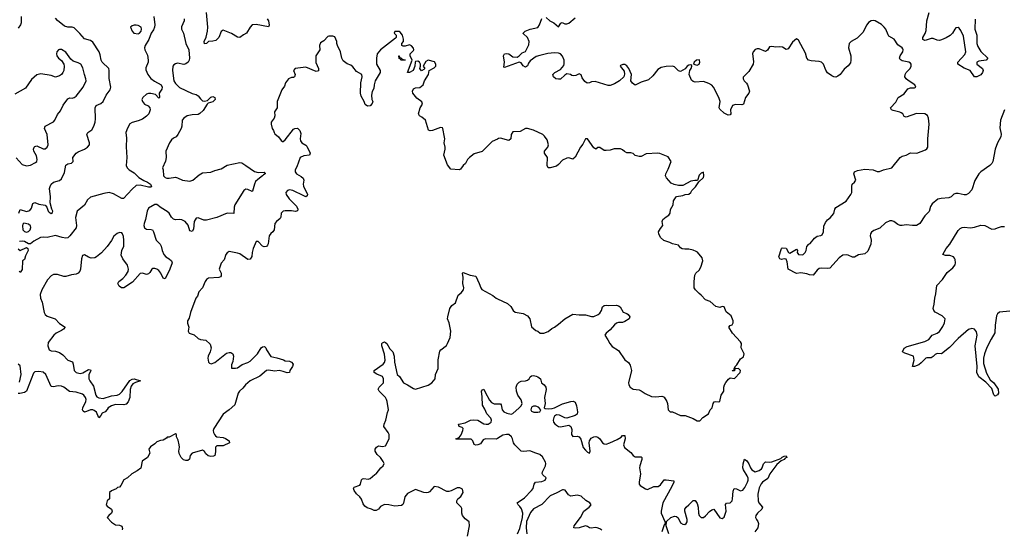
# Model space of a CAD drawing. Header units: inches. Extents: x 2396598 to 2566999, y 262085 to 451979.
# Tile 107 of 256: x 2465385 to 2474897, y 331275 to 336201. Entities that reach past the tile are written whole.
import ezdxf

# ---------------------------------------------------------------- set-up
doc = ezdxf.new("R2010")
doc.units = ezdxf.units.IN
doc.header["$MEASUREMENT"] = 0
doc.layers.add('C4363', color=7, linetype='Continuous')
doc.layers.add('C4373', color=7, linetype='Continuous')

msp = doc.modelspace()

# ---------------------------------------------------------------- linework, layer by layer
at = {"layer": 'C4363', "color": 5}
for points, elevation in [([(2467774.4, 336210), (2467788.7, 336190), (2467793.4, 336146.6), (2467787.3, 336132.7), (2467670, 336153.5), (2467631.3, 336150), (2467610.7, 336130), (2467576, 336070), (2467545.3, 336054.7), (2467510, 336029.4), (2467490, 336032.3), (2467430, 336067), (2467350, 336099), (2467330, 336085.2), (2467308.2, 336030), (2467279.4, 336000.6), (2467251.9, 335991.9), (2467210, 335989.3), (2467189, 335969), (2467170, 335968.7), (2467167, 335990), (2467187.2, 336032.8), (2467199.6, 336090), (2467202, 336130), (2467188.7, 336271.3)], 40), ([(2466975.2, 336210), (2466974, 336190), (2466946.8, 336133.2), (2466947.1, 336110), (2466966.3, 336070), (2466988.7, 335970), (2467018, 335910), (2467023.6, 335830), (2467020.8, 335810), (2467011.6, 335790), (2466990, 335772.6), (2466970, 335768.5), (2466910, 335780.4), (2466890, 335775.4), (2466874.7, 335765.3), (2466865.7, 335750), (2466859.7, 335710), (2466873.2, 335610), (2466890, 335583.2), (2466930, 335546.2), (2467050, 335488.8), (2467090, 335477.6), (2467110, 335464.4), (2467130, 335434.9), (2467150, 335417), (2467170, 335411.7), (2467199.2, 335420.8), (2467230, 335452), (2467250, 335459.5), (2467270.3, 335450), (2467272.7, 335430), (2467250, 335405.6), (2467206.6, 335393.4), (2467195.5, 335384.5), (2467156.4, 335323.6), (2467125.8, 335294.2), (2467110, 335285.1), (2467050, 335282.2), (2467004, 335270), (2466970.7, 335250), (2466954, 335230), (2466950.5, 335170.5), (2466944.9, 335150), (2466914, 335090), (2466896, 335070), (2466870, 335057.2), (2466850, 335039), (2466830.4, 335009.6), (2466797.3, 334930), (2466800.7, 334870), (2466794.4, 334834.4), (2466764.7, 334770), (2466770.6, 334750.6), (2466774.4, 334690), (2466790, 334674.4), (2466804.7, 334670), (2466830, 334669.3), (2466890, 334678.4), (2466910, 334673.4), (2466957.3, 334650), (2467030, 334641.2), (2467057.4, 334650), (2467118.5, 334701.5), (2467150, 334719.6), (2467230, 334728.3), (2467270, 334744.6), (2467330, 334759.2), (2467390, 334794.9), (2467510, 334822), (2467530, 334816.3), (2467570, 334793), (2467653.3, 334733.3), (2467690, 334723.9), (2467746.8, 334726.8), (2467756.3, 334716.3), (2467755.5, 334710), (2467739.1, 334700.9), (2467731.5, 334690), (2467683.9, 334656.1), (2467663.8, 334636.2), (2467651.7, 334610), (2467635.2, 334544.8), (2467630, 334541.1), (2467590, 334560.9), (2467570, 334563.9), (2467549.4, 334550.6), (2467464.6, 334410), (2467457.3, 334390), (2467452.7, 334327.3), (2467390, 334331.8), (2467290, 334289.7), (2467190, 334263), (2467163.7, 334263.7), (2467110, 334286.3), (2467090, 334281.3), (2467071.6, 334250), (2467062.7, 334177.2), (2467050, 334154), (2467030, 334159.5), (2467013.2, 334213.2), (2466984.7, 334250), (2466950, 334266.4), (2466930, 334269.7), (2466890, 334266.6), (2466870, 334271.5), (2466851.7, 334291.7), (2466828.4, 334330), (2466810, 334347.2), (2466750, 334381.5), (2466710, 334414.7), (2466690, 334414.7), (2466630, 334377.6), (2466617.7, 334350), (2466601.2, 334270), (2466588.1, 334230), (2466584.4, 334210), (2466588.9, 334190), (2466610, 334177), (2466653.5, 334173.5), (2466668.2, 334168.2), (2466678, 334150), (2466702.4, 334070), (2466741.6, 334030), (2466752.4, 334012.4), (2466759.5, 333970), (2466778, 333930), (2466797, 333910), (2466830.3, 333890), (2466852.2, 333870), (2466856.4, 333850), (2466833.7, 333790), (2466790, 333697.2), (2466770, 333704), (2466747.8, 333750), (2466730, 333775.6), (2466708.7, 333790), (2466690, 333795.6), (2466670, 333795.1), (2466661, 333790), (2466643.5, 333756.5), (2466630, 333744), (2466610, 333737.2), (2466570, 333749.2), (2466550, 333746.6), (2466475.3, 333664.7), (2466390, 333609.6), (2466369.7, 333609.6), (2466344.4, 333624.4), (2466332.3, 333650), (2466343.7, 333670), (2466380.7, 333699.3), (2466410, 333731.8), (2466432.5, 333767.5), (2466436.8, 333790), (2466426.9, 333826.9), (2466382, 333890), (2466365.8, 333925.8), (2466371.3, 333970), (2466389.8, 334010.2), (2466390.8, 334069.2), (2466386.2, 334106.2), (2466378, 334130), (2466370, 334140.7), (2466350, 334143.6), (2466324.9, 334135.1), (2466293.1, 334106.9), (2466272.3, 334067.7), (2466230, 334008), (2466174.3, 333945.7), (2466128.2, 333910), (2466110, 333899.7), (2466076.2, 333896.2), (2466050, 333904.7), (2466010, 333927.6), (2465990, 333922), (2465980.2, 333890), (2465973.5, 333790), (2465964.9, 333770), (2465950, 333752.2), (2465930, 333740.9), (2465886.1, 333733.9), (2465830, 333717.2), (2465810, 333719.2), (2465750, 333738.9), (2465710, 333738.4), (2465690, 333726), (2465654.8, 333685.2), (2465599.7, 333590), (2465583.2, 333543.2), (2465585.4, 333510), (2465601.4, 333470), (2465620.8, 333370), (2465630.7, 333350.7), (2465650, 333335.4), (2465728.2, 333308.2), (2465770, 333264.4), (2465824, 333230), (2465808.4, 333210), (2465790, 333195.8), (2465737.3, 333170), (2465713.4, 333150), (2465659.1, 333080.9), (2465656, 333050), (2465670, 333010.4), (2465690, 332998.9), (2465730, 332998.3), (2465770, 332985.4), (2465801.9, 332961.9), (2465850, 332910.2), (2465893.8, 332893.8), (2465902.7, 332870), (2465911.2, 332811.2), (2465930, 332789.2), (2465970, 332779.8), (2465993.2, 332786.8), (2466050, 332818.5), (2466070, 332815.5), (2466072.9, 332810), (2466053.5, 332766.5), (2466052.7, 332730), (2466061.5, 332710), (2466098.2, 332658.2), (2466119, 332570), (2466130, 332556.9), (2466150, 332544.3), (2466190, 332539.8), (2466270, 332565), (2466327.1, 332572.9), (2466350, 332582), (2466374.5, 332605.5), (2466450, 332713), (2466470, 332726.8), (2466490.5, 332730.5), (2466551.3, 332710), (2466504.5, 332695.5), (2466478.4, 332681.6), (2466460.7, 332659.3), (2466452.5, 332627.5), (2466449.1, 332550), (2466433, 332507), (2466414.3, 332485.7), (2466390, 332479.7), (2466310, 332482.4), (2466270, 332469.1), (2466239.6, 332450), (2466230, 332432), (2466210, 332411.8), (2466182, 332398), (2466170, 332374), (2466150, 332354), (2466126.2, 332406.2), (2466104.1, 332424.1), (2466090, 332429.7), (2466070, 332429.7), (2466030, 332412.2), (2466010, 332408.7), (2465997.5, 332417.5), (2465991.1, 332430), (2465993.1, 332450), (2466022.6, 332510), (2466026.9, 332530), (2466022, 332550), (2466005.6, 332570), (2465990, 332581), (2465930, 332601.6), (2465866.9, 332606.9), (2465810, 332648.7), (2465790, 332657.7), (2465757.4, 332662.6), (2465710, 332651.2), (2465690, 332655.6), (2465637.1, 332770), (2465610, 332792.7), (2465570, 332800.2), (2465530, 332795.5), (2465517.1, 332782.9), (2465450, 332609.5), (2465430, 332596.3), (2465386.6, 332586.6), (2465368.3, 332588.3)], 40), ([(2465397.8, 336230), (2465397.6, 336170), (2465392.3, 336150), (2465370, 336119.3)], 20), ([(2465376, 334330), (2465390, 334366), (2465450, 334347.7), (2465484.1, 334355.9), (2465500.2, 334379.8), (2465510, 334422.8), (2465530, 334433.4), (2465570, 334419.1), (2465630, 334406.8), (2465646.8, 334390), (2465658.8, 334350), (2465670, 334338.8), (2465690, 334328.4), (2465703.1, 334336.9), (2465705.2, 334350), (2465695.1, 334370), (2465679.3, 334430), (2465682.4, 334490), (2465673.3, 334570), (2465678.3, 334590), (2465689.8, 334610), (2465710, 334630.2), (2465770, 334646), (2465790, 334661.6), (2465817.2, 334722.8), (2465830, 334794.9), (2465850, 334808.5), (2465884.8, 334815.2), (2465896.3, 334823.7), (2465900.9, 334830), (2465898, 334870), (2465929.6, 334910), (2465950, 334923.8), (2466010, 334948.2), (2466040.9, 334970), (2466058, 334990), (2466058, 335010), (2466034.5, 335090), (2466042.7, 335110), (2466082.4, 335137.6), (2466102.4, 335170), (2466114, 335210), (2466116.6, 335243.4), (2466112.8, 335350), (2466124.2, 335370), (2466168.9, 335391.1), (2466189.8, 335410.2), (2466219.3, 335470), (2466258, 335522), (2466265, 335550), (2466249, 335631), (2466249.8, 335710), (2466245.4, 335730), (2466180.3, 335790), (2466170.6, 335810.5), (2466161.4, 335861.4), (2466151.5, 335890), (2466090, 335982), (2466070, 335999.3), (2466010, 336015.1), (2465966.5, 336066.5), (2465910, 336122.9), (2465890, 336129.7), (2465848.5, 336128.5), (2465818.9, 336138.9), (2465750, 336191.6), (2465730, 336215.6)], 20), ([(2466679.1, 336230), (2466690.3, 336150), (2466686.7, 336130), (2466676.3, 336103.7), (2466653.4, 336070), (2466631.7, 336010), (2466596.1, 335950), (2466590.2, 335930), (2466594.7, 335910), (2466618.5, 335858.5), (2466626.8, 335810), (2466626.8, 335790), (2466603.5, 335736.4), (2466603.4, 335716.6), (2466621.6, 335670), (2466650, 335633.8), (2466685.5, 335605.5), (2466751.8, 335570), (2466762, 335550), (2466759.3, 335530), (2466733.4, 335490), (2466736, 335450), (2466730, 335442), (2466696.1, 335476.1), (2466650, 335485.8), (2466630, 335485.8), (2466610, 335479.3), (2466574.3, 335450), (2466566.2, 335430), (2466570.3, 335410), (2466590, 335385.7), (2466627, 335367), (2466643, 335350), (2466644.4, 335330), (2466631.6, 335290), (2466610, 335267.2), (2466570, 335239.7), (2466530, 335222.6), (2466472.7, 335207.3), (2466450, 335194), (2466426.4, 335153.6), (2466411.3, 335110), (2466416.1, 335056.1), (2466413.4, 334973.4), (2466419, 334870), (2466413.4, 334790), (2466421.5, 334770), (2466442.6, 334750), (2466490, 334719.7), (2466536.6, 334676.6), (2466585.4, 334645.4), (2466620.7, 334630), (2466647.3, 334610), (2466658.8, 334590), (2466650, 334582.7), (2466630, 334581.3), (2466550, 334602.4), (2466510, 334597), (2466470, 334562), (2466386, 334474), (2466370, 334471.8), (2466290, 334516.9), (2466250, 334529.5), (2466199, 334521), (2466070, 334484.5), (2466040.6, 334459.4), (2466010, 334409.6), (2465940.5, 334350), (2465923.1, 334290), (2465934.9, 334210), (2465930.3, 334190), (2465870.3, 334110), (2465850, 334093.6), (2465830, 334089.7), (2465794, 334094), (2465730, 334115.1), (2465650, 334094), (2465610, 334099.3), (2465584.5, 334095.5), (2465519.9, 334060.1), (2465490, 334034), (2465470, 334034), (2465430, 334057), (2465410, 334060.9), (2465383.8, 334056.2)], 20), ([(2470000, 335047.4), (2469950, 335024.5), (2469852.2, 334927.8), (2469776, 334904), (2469730.6, 334870), (2469712, 334848), (2469690.6, 334810), (2469670, 334792), (2469643.1, 334756.9), (2469630, 334749.6), (2469550, 334756), (2469517.2, 334797.2), (2469483.7, 334890), (2469495.8, 334950), (2469495.4, 334970), (2469485.1, 335010), (2469491.8, 335050), (2469490, 335066), (2469474, 335150), (2469470, 335155.3), (2469450, 335158), (2469374, 335130), (2469350, 335125.2), (2469333.6, 335133.6), (2469304, 335230), (2469270, 335259), (2469248.7, 335270), (2469239, 335290), (2469252.7, 335347.3), (2469274.8, 335385.2), (2469270, 335408), (2469221.2, 335441.2), (2469182.7, 335490), (2469181.2, 335510), (2469190, 335532), (2469210, 335541), (2469250, 335546), (2469282, 335570), (2469294, 335610), (2469335.3, 335670), (2469342, 335710), (2469390, 335734), (2469406, 335750), (2469406.6, 335770), (2469393.3, 335793.3), (2469330, 335808.7), (2469310, 335795.3), (2469282, 335750), (2469298, 335730), (2469290, 335718), (2469268, 335708), (2469248.9, 335728.9), (2469258, 335750), (2469258, 335770), (2469248, 335790), (2469230, 335799), (2469210, 335795.3), (2469204.7, 335790), (2469201, 335750), (2469184.7, 335710), (2469150, 335689.2), (2469130, 335688.7), (2469175.3, 335810), (2469158, 335850), (2469158, 335870), (2469190, 335902), (2469194, 335910), (2469190, 335926), (2469170, 335948), (2469150, 335958), (2469110, 335944), (2469090, 335944), (2469078, 335950), (2469078, 335970), (2469094, 335990), (2469093.6, 336013.6), (2469082, 336050), (2469060.4, 336080.4), (2469050, 336088), (2469010, 336086), (2469002, 336070), (2469022, 336050), (2469022, 336030), (2469016.9, 336023.1), (2468870, 335909), (2468838.8, 335870), (2468830.6, 335830), (2468830.6, 335770), (2468867.3, 335710), (2468866.8, 335690), (2468819.1, 335610), (2468807.7, 335570), (2468804.5, 335535.5), (2468790, 335508), (2468783.8, 335470), (2468788.2, 335428.2), (2468796, 335410), (2468791.3, 335390), (2468770.8, 335369.2), (2468746, 335366), (2468722, 335382), (2468714, 335410), (2468683.1, 335463.1), (2468676.3, 335490), (2468680.4, 335590), (2468692, 335650), (2468689.5, 335669.5), (2468640.1, 335700.1), (2468604.7, 335744.7), (2468582.7, 335762.7), (2468550, 335774), (2468510, 335802), (2468496, 335830), (2468483.7, 335890), (2468455.3, 335950), (2468448.7, 335970), (2468448.7, 335990), (2468430, 336035.3), (2468410, 336042), (2468370, 336042), (2468362, 336038), (2468323.6, 335996.4), (2468290, 335978), (2468281, 335950), (2468284.7, 335910), (2468247.3, 335850), (2468246, 335786), (2468271, 335730), (2468270, 335708), (2468250, 335699), (2468150, 335742), (2468044.7, 335730), (2468031.3, 335710), (2468046, 335670), (2468038, 335650), (2468030, 335642), (2468010, 335641.2), (2467981, 335630), (2467954, 335590), (2467942, 335558), (2467918.5, 335521.5), (2467871.3, 335410), (2467873.4, 335350), (2467846.8, 335310), (2467851, 335270), (2467842.8, 335250), (2467813, 335210), (2467812.7, 335190), (2467823, 335150), (2467838, 335130), (2467842.8, 335110), (2467850, 335098), (2467884.7, 335070), (2467910, 335032), (2467923.6, 335023.6), (2467930, 335022), (2467950, 335038), (2468030, 335141), (2468042, 335150), (2468070, 335153.4), (2468090.7, 335130), (2468099.9, 335099.9), (2468095.5, 335050), (2468098, 335030), (2468110, 335010.8), (2468148.8, 334988.8), (2468158, 334978), (2468190.5, 334909.5), (2468184.7, 334890), (2468130, 334884.2), (2468094.8, 334870), (2468060.9, 334779.1), (2468044.9, 334750), (2468044.9, 334730), (2468058.8, 334710), (2468104.9, 334684.9), (2468123, 334670), (2468128.2, 334650), (2468123.7, 334610), (2468127, 334593), (2468165.5, 334510), (2468162.8, 334497.2), (2468150, 334489.6), (2468130, 334496.9), (2468024, 334550), (2467990, 334554.7), (2467970.6, 334549.4), (2467956, 334530), (2467960.7, 334510), (2467988.4, 334470), (2468057.7, 334397.8), (2468070.4, 334370), (2468067.3, 334352.7), (2468050, 334346), (2468010, 334354.7), (2467950, 334353.6), (2467930.5, 334349.5), (2467919.9, 334340.1), (2467910.8, 334330), (2467908.4, 334291.6), (2467902, 334278), (2467864.7, 334250), (2467850.8, 334230), (2467842.8, 334170), (2467830.8, 334150), (2467810, 334133.2), (2467793.4, 334110), (2467784.4, 334035.6), (2467778.7, 334021.3), (2467770, 334009.3), (2467745.1, 334005.1), (2467730, 334013.2), (2467690, 334057.2), (2467670, 334058), (2467641, 333990), (2467630.8, 333949.2), (2467628.3, 333911.7), (2467612.7, 333887.3), (2467590, 333883.7), (2467510, 333938), (2467490, 333944), (2467410, 333959), (2467390, 333948.7), (2467376, 333930), (2467359.8, 333880.2), (2467330, 333846), (2467311.3, 333790), (2467331, 333750), (2467330, 333726), (2467323.6, 333716.4), (2467310, 333708.7), (2467210, 333702), (2467190, 333688.7), (2467176, 333670), (2467150.8, 333610), (2467116, 333570), (2467101, 333530), (2467086, 333510), (2467036.3, 333370), (2467022.8, 333317.2), (2467006, 333290), (2467006.4, 333266.4), (2467018, 333230), (2467012, 333190), (2467022, 333170), (2467070, 333154.8), (2467110, 333119.1), (2467130, 333110.7), (2467184.5, 333104.5), (2467224, 333064), (2467234.8, 333030), (2467224, 332990), (2467204.9, 332950), (2467202, 332930), (2467207.7, 332890), (2467219.8, 332879.8), (2467235.3, 332875.3), (2467270, 332886.7), (2467383.1, 332976.9), (2467410, 332984.9), (2467423.1, 332983.1), (2467444.9, 332970), (2467450.5, 332950), (2467443.4, 332896.6), (2467430, 332866), (2467430, 332834), (2467470, 332831.3), (2467490, 332836), (2467533.5, 332866.5), (2467590, 332887.2), (2467610, 332899.5), (2467682, 332970), (2467717.2, 333030), (2467730, 333039.1), (2467750, 333040.7), (2467762.8, 333030), (2467767.7, 333010), (2467810, 332943.7), (2467870, 332932.4), (2467932.3, 332912.3), (2467950, 332902), (2467990, 332899.5), (2468010.7, 332890), (2468025.5, 332870), (2468020.5, 332850), (2467993.4, 332810), (2467990.4, 332789.6), (2467970, 332786), (2467930, 332801.3), (2467890, 332809.7), (2467850, 332805.1), (2467790, 332814), (2467770, 332811.1), (2467703.5, 332756.5), (2467610, 332709.7), (2467565.2, 332670), (2467542, 332638), (2467507.3, 332610), (2467494, 332590), (2467461.6, 332478.4), (2467410, 332429), (2467350, 332389), (2467258.8, 332250), (2467254, 332230), (2467257.3, 332210), (2467266, 332190), (2467277.5, 332177.5), (2467290, 332168), (2467350, 332161.6), (2467373.8, 332153.8), (2467406.8, 332130), (2467410.7, 332110), (2467350, 332083), (2467290, 332080.9), (2467277.3, 332070), (2467277.5, 332022.5), (2467270.7, 331990), (2467258.4, 331981.6), (2467230, 331978.4), (2467206.2, 331986.2), (2467184.2, 332004.2), (2467170, 332028.7), (2467150, 332039), (2467052, 332010), (2467032, 331990), (2467026.4, 331953.6), (2467010, 331939), (2466990, 331939.3), (2466967.6, 331947.6), (2466944, 331970), (2466926.3, 332006.3), (2466921.2, 332030), (2466929.2, 332070), (2466926, 332090), (2466915.5, 332135.5), (2466898, 332170), (2466898, 332190), (2466890, 332198), (2466830, 332166), (2466810, 332166), (2466803.6, 332156.4), (2466770, 332135.3), (2466746.4, 332133.6), (2466710, 332122), (2466690, 332102), (2466647.1, 332072.9), (2466631.3, 332050), (2466642, 332010), (2466618, 331970), (2466567.3, 331932.7), (2466554, 331866), (2466521.1, 331838.9), (2466467.5, 331812.5), (2466427.1, 331772.9), (2466390, 331754), (2466362.8, 331697.2), (2466350, 331682), (2466330, 331678), (2466315.3, 331664.7), (2466270, 331648), (2466252, 331630), (2466251.3, 331570), (2466231.1, 331548.9), (2466221, 331510), (2466230, 331498), (2466271, 331471), (2466278.8, 331450), (2466270.4, 331429.6), (2466244.7, 331410), (2466231, 331390), (2466270, 331344.9), (2466310, 331318), (2466350, 331316), (2466370, 331304.7), (2466377.3, 331282.7), (2466376, 331270)], 60), ([(2465350, 334864.4), (2465410, 334802.6), (2465449, 334789), (2465490, 334794.9), (2465538.7, 334821.3), (2465549.5, 334830), (2465553.3, 334850), (2465545.4, 334885.4), (2465521.2, 334930), (2465517.2, 334950), (2465524, 334970), (2465530, 334976), (2465550, 334980.7), (2465610, 334953), (2465630, 334952.7), (2465650, 334967.7), (2465658.3, 334990), (2465649.7, 335090), (2465624.5, 335150), (2465629.2, 335170), (2465710, 335214.9), (2465723.6, 335230), (2465750, 335284.7), (2465780.2, 335319.8), (2465804.2, 335375.8), (2465850, 335437.3), (2465870, 335445.5), (2465890, 335443.1), (2465910, 335447.2), (2465930, 335463.1), (2465998.3, 335550), (2466026.3, 335610), (2466024, 335630), (2466009.7, 335670), (2465995, 335735), (2465974.7, 335770), (2465950, 335785.1), (2465900.4, 335800.4), (2465879.8, 335819.8), (2465830, 335887.3), (2465790, 335914), (2465770, 335913.6), (2465758, 335910), (2465742.8, 335890), (2465738.8, 335870), (2465744, 335850), (2465758, 335830), (2465790, 335806), (2465810.3, 335770.3), (2465812.7, 335750), (2465810.4, 335710), (2465801.6, 335690), (2465787.3, 335670), (2465770, 335658.4), (2465730, 335646.6), (2465690, 335660.7), (2465590, 335678), (2465551.6, 335668.4), (2465498.2, 335621.8), (2465440.7, 335539.3), (2465338.8, 335481.2)], 40), ([(2465370, 333984.7), (2465390, 333971), (2465450, 333998), (2465462, 333990), (2465466, 333970), (2465440.7, 333919.3), (2465430, 333884), (2465411.3, 333870), (2465410, 333786), (2465390, 333758), (2465382, 333770)], 20), ([(2469711.3, 331210), (2469729.5, 331310), (2469726.3, 331346.3), (2469690, 331377.2), (2469661.2, 331410), (2469656, 331430), (2469656, 331476), (2469648.7, 331490), (2469608.7, 331530), (2469608.7, 331550), (2469619, 331570), (2469646.6, 331593.4), (2469669.2, 331630), (2469664, 331664), (2469637, 331677), (2469610, 331677), (2469552.7, 331647.3), (2469530, 331640.9), (2469510, 331640.9), (2469430, 331682), (2469390, 331688.7), (2469342.5, 331637.5), (2469330, 331629.2), (2469313.4, 331626.6), (2469289.5, 331629.5), (2469210, 331661.2), (2469130, 331622.7), (2469106.7, 331590), (2469093.2, 331526.8), (2469086.4, 331513.6), (2469074.7, 331505.3), (2469010, 331497.6), (2468950, 331512.6), (2468910, 331514.3), (2468870, 331494.5), (2468850, 331469.5), (2468830, 331456.2), (2468810, 331456.2), (2468782.7, 331470), (2468742.3, 331482.3), (2468718.8, 331498.8), (2468701.8, 331521.8), (2468686.1, 331566.1), (2468671.5, 331590), (2468639.3, 331619.3), (2468615.1, 331650), (2468609.6, 331670), (2468617.6, 331682.4), (2468670, 331703), (2468676.2, 331710), (2468686.8, 331753.2), (2468696, 331764), (2468710, 331767.7), (2468750, 331759.5), (2468770, 331765.3), (2468816, 331804), (2468829.2, 331810), (2468872.1, 331867.9), (2468895.3, 331890), (2468905.2, 331910), (2468897.2, 331930), (2468870, 331969), (2468837.2, 331997.2), (2468819.3, 332030), (2468819.3, 332050), (2468831.8, 332068.2), (2468850, 332080.7), (2468890, 332076), (2468917.2, 332082.8), (2468954, 332150), (2468954, 332190), (2468945.2, 332210), (2468902.7, 332270), (2468906, 332290), (2468922.4, 332330), (2468936.6, 332403.4), (2468949.2, 332430), (2468934.2, 332510), (2468929.7, 332530), (2468918.3, 332550), (2468857, 332610), (2468849.5, 332630), (2468858, 332650), (2468899.5, 332690), (2468900.7, 332730), (2468890, 332753), (2468834.5, 332774.5), (2468809.3, 332790.7), (2468809.6, 332810.4), (2468895.6, 332870), (2468910, 332888), (2468916.4, 332910), (2468910, 332968.7), (2468882.3, 333050), (2468884.4, 333070), (2468890, 333078.4), (2468910, 333087), (2468920, 333080), (2468931.7, 333070), (2468959.7, 333019.7), (2468989.2, 332989.2), (2469003.1, 332950), (2469006.9, 332890), (2469030, 332771), (2469052.7, 332752.7), (2469094, 332690), (2469131.9, 332671.9), (2469190, 332635.5), (2469210, 332630.6), (2469330, 332666.7), (2469366.6, 332690), (2469399, 332730), (2469402.7, 332770), (2469426.6, 332830), (2469428, 332912), (2469444.4, 332995.6), (2469452.3, 333010), (2469507.5, 333052.5), (2469519.3, 333070), (2469542.7, 333130), (2469549.3, 333190), (2469533.3, 333270), (2469517, 333310), (2469519.5, 333330), (2469539.3, 333410), (2469561.1, 333438.9), (2469595.8, 333464.2), (2469622, 333538), (2469650, 333561), (2469672.3, 333590), (2469674.5, 333610), (2469664.4, 333650), (2469667.7, 333707.7), (2469661.2, 333750), (2469670, 333756.3), (2469736, 333730), (2469790, 333721.6), (2469824.9, 333650), (2469838.7, 333610), (2469850, 333593), (2469954.6, 333534.6), (2469988.8, 333508.8), (2470000, 333503.5)], 60), ([(2465382.1, 332697.9), (2465399.4, 332770), (2465390, 332853.6), (2465370, 332869.7)], 40), ([(2470000, 332153.4), (2469990, 332147.3), (2469884.7, 332150), (2469861.7, 332138.3), (2469837.3, 332102.7), (2469811.3, 332090), (2469790, 332087), (2469775.5, 332095.5), (2469762.7, 332130), (2469746.6, 332146.6), (2469605.2, 332145.2), (2469598, 332150), (2469630, 332162), (2469651.3, 332188.7), (2469666.6, 332230), (2469668.7, 332250), (2469660.4, 332260.4), (2469629.2, 332270), (2469624, 332290), (2469627.6, 332292.4), (2469690, 332304.7), (2469739, 332330), (2469770, 332334.7), (2469810, 332328.9), (2469870, 332295.5), (2469890, 332290.2), (2469910, 332291.6), (2469939.6, 332310), (2469943.5, 332330), (2469935.8, 332350), (2469896.4, 332390), (2469877.6, 332437.6), (2469854.9, 332474.9), (2469853.9, 332553.9), (2469847.6, 332610), (2469856.5, 332623.5), (2469870, 332631), (2469880.9, 332600.9), (2469923.2, 332523.2), (2469941.9, 332501.9), (2469970, 332489.2), (2470000, 332488.9)], 40)]:
    msp.add_lwpolyline(points, dxfattribs=dict(at, elevation=elevation))
for points, elevation in [([(2466510, 336146.6), (2466490, 336146.6), (2466470, 336140.5), (2466456.4, 336130), (2466470.3, 336090), (2466488.7, 336070), (2466530, 336064.6), (2466540.9, 336070), (2466557.6, 336090), (2466562.9, 336110), (2466558, 336130), (2466530, 336144.2)], 20), ([(2469110, 335808.7), (2469066, 335810), (2469062, 335822), (2469050, 335826), (2469046, 335850), (2469052, 335850), (2469054, 335834), (2469074, 335830), (2469078, 335818), (2469110, 335814)], 60), ([(2465425.4, 334234.6), (2465415.3, 334224.7), (2465410.6, 334209.4), (2465414.9, 334170), (2465430, 334154.9), (2465450, 334145.7), (2465470, 334152.2), (2465486.3, 334170), (2465491.5, 334191.5), (2465487.6, 334207.6), (2465470, 334223.7)], 20)]:
    msp.add_lwpolyline(points, close=True, dxfattribs=dict(at, elevation=elevation))
at = {"layer": 'C4373', "color": 5}
for points, elevation in [([(2474897.8, 335330), (2474861.2, 335230), (2474855.4, 335155.4), (2474865.3, 335094.7), (2474863.7, 335070), (2474830, 335009.3), (2474808.9, 334950), (2474787, 334830), (2474776.4, 334810), (2474756.4, 334790), (2474670, 334731.3), (2474650, 334709.7), (2474612.1, 334647.9), (2474582.7, 334557.3), (2474550, 334519.2), (2474530, 334508.9), (2474510, 334508.1), (2474450, 334522), (2474430, 334521.8), (2474410, 334514.5), (2474384.9, 334490), (2474362.4, 334477.6), (2474286.8, 334473.2), (2474254.7, 334465.3), (2474198.9, 334421.1), (2474185.5, 334394.5), (2474171.9, 334348.1), (2474130, 334305.7), (2474079.7, 334230), (2474050, 334211.9), (2474009.9, 334209.9), (2473950, 334217.2), (2473910, 334211.3), (2473890, 334213), (2473870, 334221.3), (2473830, 334249.6), (2473810, 334256.2), (2473790, 334256.2), (2473750, 334238.4), (2473693.9, 334186.1), (2473635.8, 334164.2), (2473612.9, 334147.1), (2473603.8, 334130), (2473601.3, 334110), (2473610.2, 334070), (2473607.1, 334030), (2473577.8, 333962.2), (2473550, 333937.4), (2473490, 333927.1), (2473450, 333904.7), (2473430, 333904.4), (2473390, 333924.4), (2473370, 333928.4), (2473335.6, 333924.4), (2473302.5, 333897.5), (2473210, 333799.6), (2473190, 333794.7), (2473130, 333800.5), (2473110, 333795.1), (2473090, 333779.5), (2473050, 333732.7), (2473014.2, 333734.2), (2472990, 333743.7), (2472930, 333753.2), (2472889.1, 333749.1), (2472810, 333788), (2472799.3, 333859.3), (2472790, 333886), (2472770, 333888.7), (2472744, 333884), (2472730, 333888), (2472721.2, 333901.2), (2472719, 333910), (2472744, 333990), (2472750, 333996), (2472790, 333991.3), (2472811.6, 333951.6), (2472824.7, 333944.7), (2472890, 333982), (2472898, 333970), (2472896, 333950), (2472910, 333931.3), (2472950, 333928.7), (2472973.2, 333950), (2472984, 333970), (2472988.7, 334010), (2473008.7, 334030), (2473023.2, 334036.8), (2473062, 334090), (2473090, 334108.4), (2473126, 334114), (2473138, 334122), (2473149.3, 334150), (2473153.8, 334206.2), (2473170, 334241), (2473190, 334266), (2473215.9, 334284.1), (2473250, 334326), (2473260.7, 334370), (2473270, 334384), (2473370, 334447.7), (2473414.7, 334510), (2473423.5, 334530), (2473422.9, 334590), (2473427, 334610), (2473449.5, 334630.5), (2473461.2, 334650), (2473443.6, 334710), (2473449.8, 334730.3), (2473477.5, 334742.5), (2473550, 334756.9), (2473630, 334750.3), (2473670, 334733.7), (2473690, 334733.7), (2473728.9, 334751.1), (2473809.2, 334770), (2473889.8, 334870.2), (2473910, 334883.1), (2473950, 334892.4), (2473990, 334912.7), (2474050.7, 334910.7), (2474136.8, 334943.2), (2474148.6, 334951.4), (2474157.3, 334970), (2474157.8, 335050), (2474171.6, 335190), (2474165.1, 335250), (2474154.7, 335274.7), (2474129, 335290), (2474050, 335293.6), (2473950, 335257.6), (2473930, 335266), (2473915.6, 335290), (2473901.5, 335301.5), (2473888.5, 335308.5), (2473822.8, 335322.8), (2473807, 335330), (2473801.1, 335341.1), (2473797.6, 335350), (2473850, 335403.1), (2473873.3, 335450), (2473930, 335485.3), (2473966.3, 335533.7), (2473990, 335542.6), (2474030, 335543), (2474044, 335550), (2474033.2, 335570), (2473970, 335611.6), (2473949.4, 335630), (2473936.2, 335650), (2473939.5, 335670), (2473949.6, 335690), (2473986.6, 335730), (2473998, 335750), (2473998, 335770), (2473990, 335781.2), (2473975.3, 335790), (2473910, 335801.6), (2473890, 335817.2), (2473884.7, 335830), (2473889.6, 335850), (2473917.6, 335890), (2473921.6, 335910), (2473917.5, 335917.5), (2473909.3, 335930), (2473870, 335956.2), (2473832.7, 336012.7), (2473782.3, 336042.2), (2473773.9, 336053.9), (2473753.7, 336110), (2473738, 336130), (2473710, 336153.7), (2473650, 336188.2), (2473630, 336193.1), (2473611.3, 336190), (2473585.3, 336174.7), (2473568, 336152), (2473530, 336078), (2473505.5, 336050), (2473476.3, 336023.7), (2473419.1, 335990), (2473399.1, 335970), (2473390.4, 335930), (2473413.2, 335850), (2473415.2, 335810), (2473410, 335782.7), (2473390, 335754.7), (2473350, 335722), (2473310, 335669.6), (2473290, 335653.6), (2473270, 335645.1), (2473250, 335647.3), (2473230, 335657.6), (2473187.9, 335687.9), (2473172.5, 335712.5), (2473151.2, 335771.2), (2473130, 335789.5), (2473110, 335796.2), (2473030, 335803.6), (2473006.6, 335810), (2472990, 335829.3), (2472977.4, 335877.4), (2472910, 336002), (2472890, 336015.3), (2472850, 335982.9), (2472810, 335918.7), (2472790, 335912.8), (2472753.6, 335933.6), (2472730, 335939.8), (2472690, 335935.5), (2472650, 335941.1), (2472630, 335937.6), (2472610, 335906.6), (2472590, 335894.7), (2472530, 335918.2), (2472510, 335918.5), (2472489, 335911), (2472472.2, 335890), (2472464.4, 335870), (2472475.1, 335795.1), (2472470, 335769.5), (2472430, 335700.7), (2472373.4, 335646.6), (2472373, 335630), (2472383.8, 335610), (2472406.9, 335586.9), (2472415.3, 335570), (2472434.9, 335510), (2472430.3, 335490), (2472398.3, 335450), (2472377, 335383), (2472361.6, 335378.4), (2472299.9, 335380.1), (2472270.8, 335370), (2472253.4, 335330), (2472256.3, 335290), (2472250, 335282.7), (2472230, 335279.3), (2472190, 335297.2), (2472150, 335335.3), (2472143.7, 335350), (2472152.3, 335410), (2472140.7, 335450), (2472087.3, 335547.3), (2472070, 335567.3), (2472043.7, 335583.7), (2471990, 335603), (2471910, 335598.4), (2471890, 335603.7), (2471876.2, 335616.2), (2471854, 335670), (2471859, 335710), (2471873.2, 335730), (2471878, 335750), (2471878, 335758), (2471870, 335766), (2471850, 335762), (2471832, 335750), (2471814.8, 335725.2), (2471770, 335699), (2471750, 335705.2), (2471710, 335745.2), (2471693.1, 335753.1), (2471630, 335749.6), (2471582.8, 335737.2), (2471550, 335719.3), (2471500.9, 335659.1), (2471459, 335621), (2471390, 335598), (2471330, 335569.3), (2471305.6, 335585.6), (2471289.3, 335610), (2471295.1, 335670), (2471270, 335728.7), (2471250, 335756), (2471230, 335769.2), (2471211, 335769), (2471190, 335758), (2471186, 335750), (2471223.5, 335703.5), (2471226.4, 335673.6), (2471222, 335650), (2471181, 335610), (2471130, 335579.3), (2471090, 335565.2), (2471070, 335564), (2470944.7, 335604.7), (2470910, 335601.2), (2470890, 335589.3), (2470867, 335587), (2470844.5, 335604.5), (2470819.3, 335639.3), (2470808.4, 335668.4), (2470790, 335678), (2470758, 335662), (2470738, 335658), (2470720.4, 335660.4), (2470706, 335670), (2470670, 335676), (2470650, 335665.2), (2470610, 335627), (2470590, 335624.5), (2470564, 335630), (2470541.2, 335650), (2470534, 335670), (2470555.3, 335690), (2470610, 335718.8), (2470641.6, 335758.4), (2470646.2, 335773.8), (2470643.5, 335810), (2470628.8, 335848.8), (2470610.8, 335870.8), (2470590, 335878), (2470550, 335881.6), (2470486.7, 335873.3), (2470410, 335856.2), (2470376, 335844), (2470318, 335802), (2470300.3, 335779.7), (2470290, 335755.3), (2470270, 335742), (2470250, 335755.3), (2470230, 335784), (2470210, 335789.3), (2470070, 335737.2), (2470062.9, 335742.9), (2470068, 335790), (2470059, 335850), (2470068.7, 335870), (2470090, 335874.8), (2470110, 335870.7), (2470150, 335842.4), (2470190, 335839.1), (2470209.6, 335850.4), (2470240.2, 335879.8), (2470270, 335892), (2470302, 335958), (2470305.2, 335990), (2470289.5, 336029.5), (2470250, 336068.7), (2470250, 336072), (2470268, 336090), (2470318, 336110), (2470390, 336124.9), (2470406, 336150), (2470430, 336211.3)], 40), ([(2470470, 336220.7), (2470506, 336190), (2470544, 336170), (2470590, 336131.3), (2470613.6, 336166.4), (2470625.6, 336174.4), (2470650, 336162), (2470670, 336160.4), (2470690, 336167), (2470750, 336219.3)], 40), ([(2474615.6, 336204.4), (2474612.9, 336110), (2474632.7, 336050), (2474632, 335970), (2474641.2, 335941.2), (2474670, 335894), (2474738, 335830), (2474722, 335810), (2474650, 335799.5), (2474631, 335790), (2474630.8, 335770), (2474686, 335730), (2474693, 335710), (2474686, 335690), (2474670, 335669), (2474630.7, 335649.3), (2474610, 335649.2), (2474568, 335710), (2474510, 335733.6), (2474449.2, 335770), (2474449.4, 335790), (2474514.9, 335865.1), (2474525.6, 335890), (2474501.6, 336041.6), (2474477.7, 336097.7), (2474459.6, 336119.6), (2474450, 336125.7), (2474430, 336123.1), (2474417.7, 336110), (2474395.6, 336070), (2474373.4, 336046.6), (2474336.2, 336023.8), (2474290, 336006), (2474270, 336000.7), (2474250, 336001.5), (2474210, 336017.5), (2474190, 336018.3), (2474141.6, 336001.6), (2474130, 336000.4), (2474109.8, 336009.8), (2474108.5, 336030), (2474132.2, 336067.8), (2474143.1, 336096.9), (2474148.4, 336190), (2474172.5, 336270)], 20), ([(2470000, 333503.5), (2470097.3, 333457.3), (2470130, 333427.3), (2470153.4, 333390), (2470170, 333373.4), (2470250, 333362.4), (2470290, 333338.4), (2470312.4, 333310), (2470330, 333231.3), (2470370, 333196), (2470390, 333191.3), (2470411.6, 333171.6), (2470450, 333170.8), (2470490, 333188.4), (2470524.2, 333215.8), (2470550, 333228), (2470590, 333257.1), (2470651, 333309), (2470730, 333355.5), (2470790, 333347), (2470850, 333346.7), (2470910, 333330.6), (2470930, 333333.4), (2470973.2, 333350), (2470990, 333364), (2471004.5, 333390), (2471015.5, 333424.5), (2471030, 333438.8), (2471050, 333442.8), (2471070, 333438.8), (2471150, 333441), (2471170, 333436), (2471184.5, 333424.5), (2471214, 333374), (2471250, 333361), (2471264.7, 333350), (2471278, 333330), (2471271.3, 333310), (2471230, 333282), (2471210, 333274), (2471170, 333273.6), (2471150, 333267.8), (2471130, 333251.8), (2471090, 333203.7), (2471051, 333170), (2471038, 333150), (2471067.7, 333107.7), (2471087.3, 333070), (2471110, 333042.8), (2471170, 333002.8), (2471230, 332914), (2471266.7, 332886.7), (2471282.8, 332862.8), (2471295.3, 332810), (2471265.5, 332690), (2471270.7, 332670), (2471282.8, 332650), (2471312, 332630), (2471370, 332622), (2471390, 332614.8), (2471426.7, 332586.7), (2471490, 332560.3), (2471530, 332554), (2471590, 332562.4), (2471599.2, 332559.2), (2471611.5, 332551.5), (2471635.3, 332510), (2471643.1, 332490), (2471651, 332431), (2471670, 332412), (2471690, 332412), (2471770, 332374.8), (2471813.7, 332373.7), (2471890, 332344.7), (2471930, 332322), (2471956, 332324), (2471983.1, 332356.9), (2472038, 332390), (2472055.3, 332430), (2472073.2, 332450), (2472084, 332490), (2472094, 332506), (2472110, 332511), (2472133.2, 332506.8), (2472148.7, 332511.3), (2472162, 332570), (2472188.7, 332610), (2472188.9, 332648.9), (2472195.3, 332670), (2472206.3, 332693.7), (2472233.6, 332726.4), (2472250, 332738), (2472290, 332732), (2472344, 332790), (2472348.7, 332810), (2472330, 332828.7), (2472294, 332826), (2472290, 332808), (2472270, 332806), (2472268.7, 332810), (2472286, 332814), (2472286, 332826), (2472298, 332842), (2472298, 332850), (2472314, 332866), (2472350, 332922), (2472377.2, 332942.8), (2472385.2, 332970), (2472355.3, 333030), (2472359, 333070), (2472350, 333088), (2472272.3, 333170), (2472235.3, 333230), (2472250, 333244.7), (2472268.4, 333251.6), (2472278, 333270), (2472279, 333290), (2472258.6, 333338.6), (2472210, 333378), (2472190, 333426), (2472170, 333428), (2472150, 333419), (2472110, 333429.2), (2472055.9, 333475.9), (2472010, 333494), (2471970, 333539.3), (2471950, 333552.7), (2471913.2, 333590), (2471899.3, 333610), (2471899.3, 333670), (2471906, 333730), (2471917.2, 333750), (2471950, 333781), (2471966, 333810), (2471984, 333870), (2471978, 333898), (2471932.7, 333952.7), (2471920.2, 333960.2), (2471892.7, 333972.7), (2471850, 333981.2), (2471810, 333981.2), (2471786.3, 333986.3), (2471770, 333995.3), (2471750, 334022), (2471690, 334034), (2471666.8, 334046.8), (2471606.8, 334066.8), (2471575.5, 334095.5), (2471558, 334130), (2471555.3, 334150), (2471576, 334184), (2471599, 334210), (2471593.2, 334250), (2471599, 334270), (2471630, 334296), (2471655.3, 334310), (2471669, 334330), (2471673.6, 334366.4), (2471698, 334410), (2471702, 334450), (2471720.2, 334479.8), (2471730, 334491), (2471790, 334502), (2471812.7, 334512.7), (2471850, 334514), (2471868.4, 334531.6), (2471878, 334550), (2471914.6, 334585.4), (2471946, 334634), (2471990, 334674), (2471995.3, 334690), (2471990, 334726), (2471970, 334718), (2471950, 334698), (2471934, 334646), (2471908, 334648), (2471870, 334641.2), (2471790, 334599), (2471750, 334599.5), (2471707, 334607), (2471680.1, 334620.1), (2471633.1, 334673.1), (2471623.7, 334690), (2471626.6, 334710), (2471650, 334756), (2471679, 334830), (2471650, 334874), (2471570, 334906), (2471549.5, 334909.5), (2471436, 334904), (2471390, 334879), (2471370, 334877.2), (2471329.3, 334889.3), (2471310, 334908), (2471290, 334915.3), (2471250, 334914), (2471227, 334927), (2471210, 334944), (2471190, 334953.2), (2471126.8, 334953.2), (2471090, 334938), (2471050, 334935.3), (2471030, 334937.2), (2470990, 334965.2), (2470970, 334964), (2470950, 334949.4), (2470930, 334961.2), (2470870, 335049.3), (2470850, 335048.7), (2470823.7, 334996.3), (2470801.6, 334970), (2470750, 334872.7), (2470730, 334852.7), (2470690, 334864.7), (2470670, 334861.7), (2470630, 334843), (2470590, 334799.5), (2470570, 334785.1), (2470510, 334769.5), (2470490, 334769.2), (2470479.7, 334790), (2470482.4, 334870), (2470455.1, 334910), (2470455.1, 334930), (2470486, 334970), (2470492.3, 334990), (2470479.1, 335039.1), (2470455.3, 335075.3), (2470439, 335090), (2470350, 335133.2), (2470290, 335149), (2470270, 335149), (2470219.1, 335120.9), (2470150, 335117), (2470133, 335090), (2470130.8, 335050), (2470110, 335033.2), (2470030, 335054.5), (2470010, 335052), (2470000, 335047.4)], 60), ([(2474950, 333384.5), (2474850, 333374), (2474830, 333358), (2474822.5, 333337.5), (2474810.4, 333249.6), (2474807, 333173), (2474770, 333113.2), (2474730, 333033.2), (2474704.4, 332970), (2474697.3, 332930), (2474697.7, 332877.8), (2474725.4, 332785.4), (2474760.5, 332720.5), (2474794.9, 332690), (2474838, 332630), (2474842, 332590), (2474830, 332573.2), (2474810, 332561.2), (2474796, 332576), (2474776.9, 332636.9), (2474717.7, 332697.7), (2474652.3, 332750), (2474631.8, 332790), (2474634.7, 332850), (2474615.3, 333050), (2474634.2, 333150), (2474630, 333184), (2474608.7, 333210), (2474584.1, 333215.9), (2474550, 333206), (2474450, 333119.5), (2474366.5, 333033.5), (2474290, 332971.8), (2474247, 332973), (2474230, 332966), (2474210, 332943.7), (2474190, 332933.6), (2474150, 332934), (2474138.8, 332930), (2474095.2, 332884.8), (2474070, 332866.3), (2474030, 332849.5), (2474009, 332850), (2474027, 332910), (2474019.3, 332950), (2473936.2, 332976.2), (2473914, 332990), (2473930, 333026), (2473957.6, 333042.4), (2474130, 333090.6), (2474169.2, 333110), (2474199.3, 333150), (2474249, 333170), (2474270, 333188), (2474304.4, 333235.6), (2474318.4, 333270), (2474325.2, 333310), (2474298.3, 333338.3), (2474230, 333375.1), (2474215.1, 333390), (2474209.5, 333410), (2474220.9, 333450), (2474224.5, 333510), (2474236, 333550), (2474246, 333630), (2474299.5, 333690), (2474344.2, 333755.8), (2474398.6, 333801.4), (2474420.9, 333830), (2474424.5, 333850), (2474422.5, 333882.5), (2474417.2, 333897.2), (2474407.6, 333907.6), (2474370, 333920.7), (2474330, 333921.2), (2474304, 333930), (2474336, 333990), (2474372, 334030), (2474450, 334162.8), (2474470, 334182.8), (2474490, 334190.8), (2474510, 334194.8), (2474570, 334187.7), (2474610, 334194), (2474670, 334215.5), (2474710, 334210.6), (2474776.3, 334176.3), (2474810, 334180.4), (2474830, 334190.4), (2474870, 334200.4), (2474900.5, 334200.5)], 40), ([(2470000, 332488.9), (2470028.6, 332488.6), (2470037.5, 332477.5), (2470045.8, 332430), (2470062.6, 332410), (2470090, 332396.2), (2470131.3, 332388.7), (2470150, 332395.6), (2470210, 332448.7), (2470229.7, 332470), (2470237.6, 332490), (2470230, 332526.6), (2470197, 332570), (2470183.7, 332610), (2470179.6, 332650), (2470190, 332678.8), (2470210, 332698), (2470230, 332707.3), (2470270, 332711.3), (2470290, 332718), (2470308, 332730), (2470315.3, 332750), (2470330, 332758.8), (2470350, 332762.8), (2470375.9, 332755.9), (2470391.3, 332750), (2470416, 332730), (2470427.3, 332690), (2470450.6, 332670.6), (2470467.5, 332647.5), (2470470, 332626), (2470454.9, 332550), (2470461, 332490), (2470452, 332450), (2470462.8, 332442.8), (2470490, 332438.8), (2470530, 332444), (2470550, 332448.2), (2470630, 332488.8), (2470710, 332511.7), (2470732.1, 332512.1), (2470750, 332502.8), (2470765.5, 332470), (2470773.4, 332410), (2470770, 332389), (2470750, 332376), (2470670, 332349.4), (2470650, 332352.7), (2470599.8, 332379.7), (2470570, 332380.5), (2470552.4, 332367.6), (2470545.1, 332354.9), (2470539.2, 332330), (2470542.8, 332310), (2470553.6, 332293.6), (2470570, 332280.8), (2470590, 332269.2), (2470610, 332264.2), (2470690, 332280.4), (2470708.9, 332268.9), (2470719.1, 332239.1), (2470717.1, 332190), (2470720.7, 332180.7), (2470730, 332173.4), (2470770, 332176.5), (2470790, 332168.4), (2470806.9, 332146.9), (2470830, 332066.7), (2470850, 332039.5), (2470870, 332022), (2470890, 332011), (2470894.8, 332030), (2470886.3, 332110), (2470889.6, 332130), (2470905, 332155), (2470930, 332170.3), (2470950, 332172), (2470970, 332165.3), (2470988.3, 332148.3), (2471015.8, 332110), (2471030, 332101.8), (2471050, 332099.3), (2471087, 332110), (2471157.4, 332142.6), (2471194.8, 332165.3), (2471210, 332180.5), (2471230, 332182), (2471233.1, 332150), (2471218.7, 332090), (2471226.5, 332066.5), (2471290, 332017.1), (2471310.5, 331990), (2471330, 331975.8), (2471390, 331976.3), (2471395.5, 331970), (2471395.8, 331950), (2471375.2, 331890), (2471372.7, 331870), (2471382.7, 331810), (2471368.4, 331730), (2471370.3, 331710.3), (2471379.9, 331699.9), (2471430, 331667.3), (2471450, 331660.7), (2471510, 331688), (2471552.3, 331690), (2471574.3, 331705.7), (2471610, 331753.4), (2471630, 331754.4), (2471703.6, 331743.6), (2471704.9, 331730), (2471686.5, 331690), (2471598.2, 331530), (2471581.7, 331450), (2471582.6, 331430), (2471618, 331350), (2471622, 331330), (2471610, 331318), (2471588, 331250)], 40), ([(2470193.2, 331230), (2470215.6, 331284.4), (2470242.5, 331390), (2470244.8, 331430), (2470232.3, 331472.3), (2470216.1, 331496.1), (2470199.6, 331510), (2470189.4, 331530), (2470262.3, 331577.7), (2470329.8, 331650), (2470345.3, 331670), (2470355.4, 331710), (2470369.5, 331730), (2470430, 331736.9), (2470460.5, 331750), (2470471, 331771), (2470440, 331800), (2470433.4, 331813.4), (2470434.6, 331830), (2470463.5, 331890), (2470468.4, 331910), (2470465.1, 331925.1), (2470435.4, 331975.4), (2470410, 331999.7), (2470369.8, 332009.8), (2470313.4, 332033.4), (2470254.5, 332025.5), (2470230, 332030.7), (2470169.1, 332090), (2470157, 332110), (2470147.3, 332150), (2470136.8, 332170), (2470110, 332190.7), (2470087.5, 332192.5), (2470053.7, 332186.3), (2470000, 332153.4)], 40), ([(2471655.6, 331230), (2471631.6, 331310), (2471634.5, 331350), (2471677, 331390), (2471710, 331402.3), (2471730, 331400.4), (2471747.2, 331387.2), (2471770, 331336.3), (2471790, 331323.8), (2471810, 331320.5), (2471822.7, 331330), (2471831.8, 331348.2), (2471832.1, 331370), (2471811.5, 331450), (2471811.6, 331470), (2471824.5, 331490), (2471849.7, 331510.3), (2471890, 331554.4), (2471910, 331552.7), (2471930, 331526), (2471938.7, 331490), (2471943.1, 331430), (2471950.4, 331410), (2471970, 331390.4), (2471990, 331388.2), (2472010, 331403.8), (2472050, 331448.5), (2472070, 331463.8), (2472090, 331470.6), (2472150, 331387.3), (2472170, 331379.1), (2472190, 331390.8), (2472210.9, 331450), (2472204.4, 331515.6), (2472212.1, 331527.9), (2472250, 331532.2), (2472267.8, 331550), (2472272.8, 331570), (2472276.1, 331643.9), (2472287, 331670), (2472310, 331665.7), (2472350, 331646), (2472370, 331652.9), (2472390, 331678.7), (2472417.5, 331730), (2472423.7, 331750), (2472422.9, 331770), (2472413.5, 331793.5), (2472376.8, 331850), (2472372.4, 331870), (2472373, 331907), (2472387.5, 331952.5), (2472410, 331938), (2472430, 331906.8), (2472443.6, 331870), (2472458.5, 331850), (2472490, 331832), (2472530, 331843.8), (2472550, 331860.2), (2472557.7, 331870), (2472570.8, 331909.2), (2472590, 331927), (2472630, 331923.8), (2472652.5, 331927.5), (2472739.5, 331960.5), (2472750, 331972), (2472770, 331982), (2472790, 331984.7), (2472795.5, 331970), (2472778.8, 331961.2), (2472770.4, 331950), (2472742, 331938), (2472699.3, 331900.7), (2472632.6, 331810), (2472612.4, 331767.6), (2472559.6, 331730), (2472547, 331713), (2472530, 331674.5), (2472516.3, 331616.3), (2472517.6, 331550), (2472526.7, 331530), (2472559.5, 331490), (2472554, 331470), (2472512, 331430), (2472497.6, 331410), (2472494.4, 331390), (2472501.6, 331370), (2472516.4, 331350), (2472522.4, 331330), (2472516.4, 331290), (2472487.7, 331250)], 40), ([(2471010, 331266), (2470990, 331280.9), (2470964, 331290), (2470947.1, 331292.9), (2470906.3, 331286.3), (2470890, 331289), (2470870, 331303.7), (2470850, 331309.6), (2470790, 331288), (2470750, 331284.5), (2470739, 331290), (2470742.9, 331310), (2470803, 331390), (2470836, 331450), (2470887.6, 331490), (2470905.1, 331510), (2470892, 331530), (2470853, 331553), (2470810, 331594), (2470770, 331603.5), (2470710, 331596.4), (2470687.7, 331607.7), (2470654.1, 331654.1), (2470637.7, 331657.7), (2470630, 331657.7), (2470573.3, 331626.7), (2470510, 331599.7), (2470430, 331515.4), (2470348.6, 331471.4), (2470321, 331439), (2470280.2, 331350), (2470277.3, 331290), (2470285.3, 331230)], 40)]:
    msp.add_lwpolyline(points, dxfattribs=dict(at, elevation=elevation))
at = {"layer": 'C4373', "color": 5, "elevation": 40}
for points in [[(2471950, 335813.2), (2471924.7, 335810), (2471902, 335790), (2471894, 335770), (2471930, 335761), (2471950, 335772), (2471956, 335790), (2471954, 335810)], [(2470350, 332466), (2470330, 332456), (2470323.8, 332430), (2470330, 332416), (2470352.1, 332407.9), (2470390, 332406.8), (2470408.4, 332411.6), (2470418, 332430), (2470395.5, 332455.5), (2470370, 332465.2)]]:
    msp.add_lwpolyline(points, close=True, dxfattribs=at)

doc.saveas('drawing.dxf')
